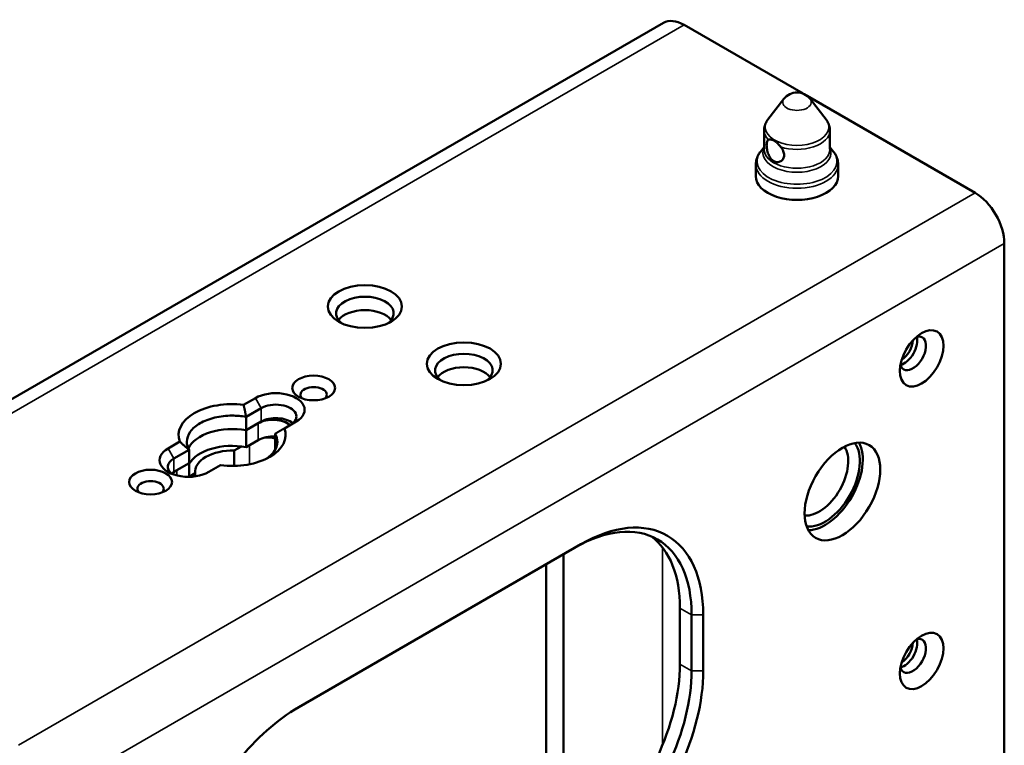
# Paper-space layout 'Sheet_1' of a CAD drawing. Header units: millimetres. Extents: x 1 to 117, y 1 to 117.
# Tile 39 of 73: x 108.56 to 113.26, y 35.43 to 38.9. Entities that reach past the tile are written whole.
import ezdxf

# ---------------------------------------------------------------- set-up
doc = ezdxf.new("R2010")
doc.units = ezdxf.units.MM
doc.layers.add('Visible (ISO)', color=7, linetype='Continuous', lineweight=50)
doc.layers.add('Visible Narrow (ISO)', color=7, linetype='Continuous', lineweight=35)

psp = doc.layouts.new('Sheet_1')

# ---------------------------------------------------------------- linework, layer by layer
at = {"layer": 'Visible (ISO)'}
for p, q in [((107.04059, 36.23375), (111.63396, 38.88573)), ((111.73238, 38.87598), (112.30179, 38.54724)), ((112.21021, 38.52238), (112.13351, 38.42337)), ((112.32108, 38.5361), (113.12433, 38.07234)), ((112.33471, 38.52238), (112.4114, 38.42337)), ((112.11498, 38.28129), (112.11498, 38.37142)), ((112.42994, 38.28129), (112.42994, 38.37142)), ((112.11498, 38.29208), (112.09757, 38.26961)), ((112.42994, 38.29208), (112.44734, 38.26961)), ((112.07561, 38.15271), (112.07561, 38.20839)), ((112.46931, 38.15271), (112.46931, 38.20839)), ((113.26352, 37.83125), (113.26352, 34.29524)), ((109.68344, 37.09191), (109.62713, 37.05939)), ((109.71128, 37.04369), (109.63887, 37.00188)), ((109.63887, 37.00188), (109.63887, 36.93759)), ((109.63887, 36.93759), (109.71128, 36.9794)), ((109.63887, 36.93759), (109.69736, 36.97136)), ((109.82201, 36.94689), (109.87832, 36.9794)), ((109.63887, 36.93759), (109.63887, 36.85723)), ((109.77807, 36.85723), (109.77807, 36.92152)), ((109.32217, 36.88332), (109.26586, 36.85081)), ((109.6169, 36.86061), (109.58195, 36.84043)), ((109.63887, 36.85723), (109.69736, 36.891)), ((109.77807, 36.8444), (109.77807, 36.85723)), ((109.36611, 36.8444), (109.2937, 36.8026)), ((109.36611, 36.78011), (109.36611, 36.8444)), ((109.36611, 36.8444), (109.36611, 36.8444)), ((109.58195, 36.84043), (109.58195, 36.76747)), ((109.2937, 36.7383), (109.36611, 36.78011)), ((109.30762, 36.74634), (109.36611, 36.78011)), ((109.36611, 36.71502), (109.36611, 36.78011)), ((109.46074, 36.73831), (109.51705, 36.77082)), ((109.3952, 36.73261), (109.36611, 36.71582)), ((109.3952, 36.71716), (109.3952, 36.73261)), ((109.89082, 35.61408), (111.2397, 36.39286)), ((111.15612, 36.3446), (111.15612, 34.91083)), ((111.0726, 36.29639), (111.0726, 34.95905)), ((111.71296, 36.08747), (111.71296, 35.82001)), ((111.76863, 36.05533), (111.76863, 35.78786)), ((111.82431, 36.05533), (111.82431, 35.78786))]:
    psp.add_line(p, q, dxfattribs=at)
psp.add_arc((112.27246, 38.47416), 0.07874, 37.76124, 142.23876, dxfattribs=at)
for centre, major_axis, start_param, end_param in [((111.73238, 38.71526), (-0.09843, 0.17048), 5.4977872, 6.2831853), ((112.27246, 38.15271), (-0.19685, 0), 0, 3.1415927), ((113.12433, 37.91162), (-0.09843, 0.17048), 3.9269907, 5.4977871), ((110.20682, 37.49694), (0.1378, 0), 5.6320478, 10.0759154), ((110.20682, 37.43265), (0.1378, 0), 0.4159521, 2.7256406), ((112.82645, 37.30567), (-0.04429, -0.07671), 5.7923026, 9.9156606), ((112.78469, 37.32978), (-0.04429, -0.07671), 0.4908827, 2.65071), ((112.77077, 37.33782), (0.03937, 0.06819), 3.9587505, 5.4660275), ((110.68008, 37.2237), (0.1378, 0), 5.6320478, 10.0759154), ((110.68008, 37.15941), (0.1378, 0), 0.4159521, 2.7256406), ((109.96183, 37.10798), (0.06299, 0), 5.7755228, 9.9324405), ((109.78088, 37.03565), (0.1378, 0), 5.497785, 8.639388), ((109.57209, 36.9151), (-0.2559, 0), 4.4956023, 6.499972), ((109.78088, 37.00351), (0.09843, 0), 5.4977871, 8.6393798), ((109.78088, 36.93921), (0.09843, 0), 0.6012642, 2.3561945), ((109.76696, 36.93118), (-0.09843, 0), 3.7256329, 5.4977871), ((109.57209, 36.81867), (-0.21654, 0), 4.3988527, 6.0231422), ((109.57209, 36.81867), (-0.21654, 0), 4.3988527, 6.0231422), ((109.57209, 36.91511), (0.2559, 0), 4.4956023, 6.499972), ((109.76696, 36.85081), (0.09843, 0), 1.457707, 2.3561945), ((109.73912, 36.83474), (-0.11811, 0), 4.376358, 4.8226556), ((109.57209, 36.7383), (-0.21654, 0), 4.3988527, 5.969649), ((109.57209, 36.81867), (0.21654, 0), 0.2600498, 0.3135363), ((109.57209, 36.81867), (0.21654, 0), 0.2600498, 0.3135363), ((112.37825, 36.70937), (-0.09843, -0.17048), 0.2637945, 2.8777982), ((112.40608, 36.6933), (-0.11811, -0.20457), 0.2328914, 2.9087013), ((112.40608, 36.6933), (0.12795, 0.22162), 3.4740396, 5.9507384), ((109.3633, 36.79456), (-0.1378, 0), 5.497785, 8.639388), ((109.57209, 36.7383), (-0.17717, 0), 4.6567185, 6.3388558), ((109.3633, 36.76241), (-0.09843, 0), 5.4977871, 6.8844495), ((109.3633, 36.69812), (0.09843, 0), 2.3561945, 2.5403284), ((109.37722, 36.70616), (-0.09843, 0), 5.4977871, 5.8803165), ((109.18235, 36.65794), (0.06299, 0), 5.7755228, 9.9324405), ((111.2397, 35.7178), (0.41339, 0.71601), 5.4977871, 7.0685835), ((111.21186, 35.73387), (0.3937, 0.68191), 5.4977871, 7.0685835), ((111.15618, 35.76602), (0.3937, 0.68191), 5.4977871, 6.2124156), ((112.82645, 35.85912), (-0.04429, -0.07671), 5.7923026, 9.9156606), ((112.78469, 35.88323), (-0.04429, -0.07671), 0.4908827, 2.65071), ((112.77077, 35.89127), (0.03937, 0.06819), 3.9587505, 5.4660275), ((111.15618, 35.49855), (-0.3937, -0.68191), 1.7115373, 2.3561945), ((111.21186, 35.46641), (0.3937, 0.68191), 4.85313, 5.4977872), ((111.2397, 35.45033), (0.41339, 0.71601), 4.85313, 5.4977871), ((109.89082, 34.93903), (-0.41339, -0.71601), 3.9269908, 4.9741883)]:
    psp.add_ellipse(centre, major_axis=major_axis, ratio=0.5773503, start_param=start_param, end_param=end_param, dxfattribs=at)
for centre, major_axis in [((110.20682, 37.52908), (-0.17717, 0)), ((112.86821, 37.28156), (0.07382, 0.12786)), ((110.68008, 37.25585), (-0.17717, 0)), ((109.96183, 37.14012), (-0.10236, 0)), ((112.4896, 36.64508), (0.12795, 0.22162)), ((109.18235, 36.69009), (-0.10236, 0)), ((112.86821, 35.83502), (0.07382, 0.12786))]:
    psp.add_ellipse(centre, major_axis=major_axis, ratio=0.5773503, dxfattribs=at)
for points, knots in [([(112.13351, 38.42337), (112.13128, 38.42049), (112.1292, 38.41748), (112.12539, 38.41118), (112.12366, 38.4079), (112.12062, 38.40109), (112.11931, 38.39757), (112.11718, 38.39033), (112.11636, 38.38661), (112.11526, 38.37907), (112.11498, 38.37525), (112.11498, 38.37142)], [0.36486383, 0.36486383, 0.36486383, 0.36486383, 0.4489707, 0.4489707, 0.53307756, 0.53307756, 0.61718443, 0.61718443, 0.7012913, 0.7012913, 0.78539816, 0.78539816, 0.78539816, 0.78539816]), ([(112.42994, 38.37142), (112.42994, 38.37525), (112.42966, 38.37907), (112.42856, 38.38661), (112.42774, 38.39033), (112.42561, 38.39757), (112.4243, 38.40109), (112.42126, 38.4079), (112.41953, 38.41118), (112.41572, 38.41748), (112.41363, 38.42049), (112.4114, 38.42337)], [3.92699082, 3.92699082, 3.92699082, 3.92699082, 4.01109768, 4.01109768, 4.09520455, 4.09520455, 4.17931142, 4.17931142, 4.26341829, 4.26341829, 4.34752515, 4.34752515, 4.34752515, 4.34752515]), ([(112.13579, 38.32625), (112.13571, 38.32621), (112.13564, 38.32617), (112.13289, 38.32458), (112.13079, 38.32168), (112.12809, 38.3132), (112.12747, 38.3076), (112.12747, 38.29536), (112.12809, 38.28799), (112.13079, 38.27275), (112.13289, 38.26489), (112.13823, 38.25098), (112.14183, 38.24397), (112.1506, 38.23223), (112.15581, 38.22752), (112.1664, 38.2214), (112.17243, 38.21963), (112.1842, 38.2195), (112.18993, 38.22113), (112.19931, 38.22654), (112.20361, 38.23071), (112.20947, 38.24101), (112.21099, 38.24714), (112.21099, 38.25326), (112.21099, 38.25938), (112.20947, 38.26622), (112.20361, 38.27964), (112.19931, 38.28624), (112.19448, 38.29219), (112.19435, 38.29235), (112.19422, 38.29252)], [0.34102542, 0.34102542, 0.34102542, 0.34102542, 0.34263528, 0.34263528, 0.39977033, 0.39977033, 0.45690538, 0.45690538, 0.51404043, 0.51404043, 0.57117548, 0.57117548, 0.62826678, 0.62826678, 0.68535807, 0.68535807, 0.74244937, 0.74244937, 0.79954067, 0.79954067, 0.85667572, 0.85667572, 0.91381077, 0.91381077, 0.91381077, 0.97094581, 0.97094581, 1.02808086, 1.02808086, 1.02969073, 1.02969073, 1.02969073, 1.02969073]), ([(112.13579, 38.32625), (112.13718, 38.32701), (112.13897, 38.32757), (112.14443, 38.32835), (112.14851, 38.32812), (112.15488, 38.32647), (112.15697, 38.32575), (112.16046, 38.32423), (112.16186, 38.32353), (112.1646, 38.32199), (112.16593, 38.32116), (112.169, 38.31907), (112.17073, 38.31775), (112.17594, 38.31337), (112.17931, 38.30997), (112.1866, 38.30188), (112.19041, 38.29716), (112.19422, 38.29252)], [-1.27031826, -1.27031826, -1.27031826, -1.27031826, -1.24091327, -1.24091327, -1.19304421, -1.19304421, -1.17037771, -1.17037771, -1.15517153, -1.15517153, -1.14054925, -1.14054925, -1.1210825, -1.1210825, -1.08095626, -1.08095626, -1.03278992, -1.03278992, -1.03278992, -1.03278992]), ([(112.09757, 38.26961), (112.09489, 38.26615), (112.0924, 38.26255), (112.08786, 38.25505), (112.08581, 38.25116), (112.08222, 38.24312), (112.08068, 38.23897), (112.07818, 38.23047), (112.07722, 38.22612), (112.07593, 38.21731), (112.07561, 38.21285), (112.07561, 38.20839)], [0.36486383, 0.36486383, 0.36486383, 0.36486383, 0.4489707, 0.4489707, 0.53307756, 0.53307756, 0.61718443, 0.61718443, 0.7012913, 0.7012913, 0.78539816, 0.78539816, 0.78539816, 0.78539816]), ([(112.46931, 38.20839), (112.46931, 38.21285), (112.46898, 38.21731), (112.4677, 38.22612), (112.46674, 38.23047), (112.46424, 38.23897), (112.4627, 38.24312), (112.45911, 38.25116), (112.45706, 38.25505), (112.45251, 38.26255), (112.45002, 38.26615), (112.44734, 38.26961)], [3.92699082, 3.92699082, 3.92699082, 3.92699082, 4.01109768, 4.01109768, 4.09520455, 4.09520455, 4.17931142, 4.17931142, 4.26341829, 4.26341829, 4.34752515, 4.34752515, 4.34752515, 4.34752515]), ([(109.63887, 37.00188), (109.61686, 37.00597), (109.59389, 37.00798), (109.5449, 37.00798), (109.5159, 37.00484), (109.46255, 36.99208), (109.4382, 36.98246), (109.39975, 36.96026), (109.38308, 36.9462), (109.36099, 36.9154), (109.35555, 36.89865), (109.35555, 36.87037), (109.35905, 36.85711), (109.36611, 36.8444)], [0.2482199, 0.2482199, 0.2482199, 0.2482199, 0.4143652, 0.4143652, 0.6215448, 0.6215448, 0.8287245, 0.8287245, 1.0359001, 1.0359001, 1.2430756, 1.2430756, 1.4092174, 1.4092174, 1.4092174, 1.4092174]), ([(109.73793, 36.80261), (109.75175, 36.81215), (109.76362, 36.82323), (109.78319, 36.85052), (109.78863, 36.86726), (109.78863, 36.89555), (109.78513, 36.90881), (109.77807, 36.92152)], [2.53342433, 2.53342433, 2.53342433, 2.53342433, 2.69332193, 2.69332193, 2.9004975, 2.9004975, 3.06664531, 3.06664531, 3.06664531, 3.06664531])]:
    psp.add_open_spline(points, degree=3, knots=knots, dxfattribs=at)
for points, weights in [([(109.62713, 37.05939), (109.63377, 37.0293), (109.63887, 37.00188)], [1.00000170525, 1.00000224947, 1.00000191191]), ([(109.82201, 36.94689), (109.79926, 36.93375), (109.77807, 36.92152)], [1.00000170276, 1.00000224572, 1.00000190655]), ([(109.32217, 36.88332), (109.34492, 36.86252), (109.36611, 36.8444)], [1.00000170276, 1.00000224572, 1.00000190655])]:
    psp.add_rational_spline(points, weights, degree=2, dxfattribs=at)
at = {"layer": 'Visible Narrow (ISO)'}
for p, q in [((111.73238, 38.87598), (107.15846, 36.23523)), ((108.5504, 35.43159), (113.12433, 38.07234)), ((113.26352, 37.83125), (108.62315, 35.15214)), ((109.71128, 37.04369), (109.68344, 37.09191)), ((109.71128, 36.9794), (109.71128, 37.04369)), ((109.69736, 36.891), (109.69736, 36.97136)), ((109.65561, 36.77545), (109.65561, 36.86689)), ((109.26586, 36.85081), (109.2937, 36.8026)), ((109.2937, 36.8026), (109.2937, 36.7383)), ((109.30762, 36.74634), (109.30762, 36.72179)), ((111.62938, 35.43297), (111.62938, 36.37801)), ((111.76863, 36.05533), (111.71296, 36.08747)), ((111.82431, 36.05533), (111.76863, 36.05533)), ((111.71296, 35.82001), (111.76863, 35.78786)), ((111.76863, 35.78786), (111.82431, 35.78786))]:
    psp.add_line(p, q, dxfattribs=at)
for centre, major_axis, start_param, end_param in [((112.27246, 38.50631), (0.06819, 0), 2.7210583, 6.7037196), ((112.27246, 38.38749), (-0.15221, 0), 5.862651, 9.8453123), ((112.27246, 38.37142), (-0.15748, 0), 0, 0.5199401), ((112.27246, 38.37142), (0.15748, 0), 4.1924489, 6.2831853), ((112.27246, 38.22446), (-0.19158, 0), 5.862651, 9.8453123), ((112.27246, 38.26522), (0.16275, 0), 2.8863094, 6.5384685), ((112.27246, 38.28129), (-0.15748, 0), 0, 3.1415927), ((112.27246, 38.20839), (0.19685, 0), 3.1415927, 6.2831853)]:
    psp.add_ellipse(centre, major_axis=major_axis, ratio=0.5773503, start_param=start_param, end_param=end_param, dxfattribs=at)

doc.saveas('drawing.dxf')
